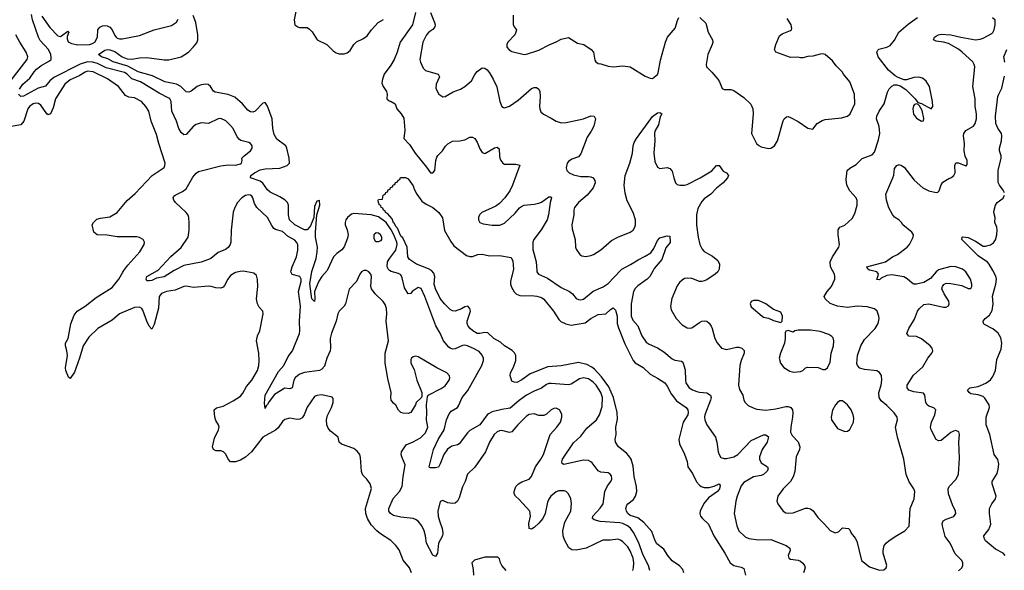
# Model space of a CAD drawing. Header units: inches. Extents: x 2293880 to 2522759, y 823965 to 1006879.
# Tile 147 of 256: x 2331780 to 2339763, y 957570 to 962032. Entities that reach past the tile are written whole.
import ezdxf

# ---------------------------------------------------------------- set-up
doc = ezdxf.new("R2010")
doc.units = ezdxf.units.IN
doc.header["$MEASUREMENT"] = 0
doc.layers.add('C3935', color=7, linetype='Continuous')
doc.layers.add('C3936', color=7, linetype='Continuous')

msp = doc.modelspace()

# ---------------------------------------------------------------- linework, layer by layer
at = {"layer": 'C3935', "color": 5}
for points, elevation in [([(2334956.9, 957550), (2334940.5, 957590), (2334890, 957653.3), (2334855.7, 957735.7), (2334830, 957772.6), (2334790, 957811.1), (2334704.9, 957864.9), (2334674.7, 957890), (2334630, 957939.6), (2334600.4, 957990), (2334586.2, 958030), (2334582.3, 958070), (2334632.6, 958232.6), (2334621.3, 958270), (2334594.7, 958310), (2334562.6, 958342.6), (2334555.8, 958355.8), (2334551.2, 958370), (2334543.5, 958483.5), (2334536.3, 958510), (2334516.2, 958536.2), (2334490, 958557), (2334390, 958592.7), (2334370, 958609.2), (2334360.9, 958650), (2334299, 958699), (2334282, 958722), (2334271, 958750), (2334267.6, 958790), (2334274.1, 958825.9), (2334307.8, 958890), (2334322, 958930), (2334322, 958962), (2334312.7, 958972.7), (2334230, 958991.5), (2334190, 958987.8), (2334170, 958977.6), (2334110, 958891.6), (2334085.2, 958830), (2334070, 958806.3), (2334050, 958795.1), (2334030, 958793.5), (2333970, 958804.2), (2333930, 958791.6), (2333910, 958776.2), (2333874.3, 958725.7), (2333853.7, 958706.3), (2333750.2, 958649.8), (2333660.3, 958530), (2333611.7, 958488.3), (2333570, 958462.3), (2333530, 958449.7), (2333490, 958449.6), (2333471.2, 958471.2), (2333451, 958511), (2333431, 958531), (2333410, 958538.5), (2333370, 958538.9), (2333349.9, 958549.9), (2333342.8, 958570), (2333358.7, 958641.3), (2333392.6, 958710), (2333396.3, 958730), (2333392.8, 958750), (2333370, 958785.6), (2333360.7, 958810), (2333356.2, 958870), (2333374.3, 958885.7), (2333430, 958900.3), (2333510, 958942.6), (2333570, 958981.6), (2333590, 959006), (2333619.3, 959060.7), (2333661.8, 959110), (2333706.4, 959190), (2333719.2, 959230), (2333722.4, 959270), (2333719.8, 959330), (2333698.3, 959430), (2333708.5, 959470), (2333727.3, 959510), (2333754, 959650), (2333752, 959670), (2333721.4, 959701.4), (2333706.6, 959730), (2333700.6, 959770), (2333709.8, 959869.8), (2333706.6, 959926.6), (2333698.6, 959958.6), (2333678, 959978), (2333593.7, 959993.7), (2333567, 959993), (2333530, 959983.5), (2333490, 959959.1), (2333467.3, 959930), (2333441.1, 959878.9), (2333430, 959866), (2333410, 959856.9), (2333370, 959858), (2333331.3, 959871.3), (2333310, 959873.6), (2333190, 959863.1), (2333130, 959872.4), (2333111.1, 959871.1), (2333039.1, 959840.9), (2332970, 959829.8), (2332930, 959814.6), (2332911.5, 959790), (2332905.2, 959694.8), (2332870, 959562), (2332850, 959524), (2332830, 959549.2), (2332810, 959589.4), (2332778.4, 959678.4), (2332770, 959691.1), (2332750, 959703.5), (2332710, 959701), (2332590, 959647.5), (2332530, 959596), (2332414.2, 959530), (2332339.1, 959460.9), (2332293.3, 959390), (2332264.2, 959290), (2332223.2, 959176.8), (2332190, 959125.2), (2332175.5, 959135.5), (2332153.3, 959190), (2332150.8, 959210), (2332166.8, 959310), (2332163.1, 959350), (2332151.2, 959390), (2332151.5, 959410), (2332171.6, 959450), (2332193.1, 959566.9), (2332222.3, 959637.7), (2332246.6, 959670), (2332309.6, 959710), (2332399.8, 959780.2), (2332530, 959861.5), (2332583.1, 959930), (2332614.7, 959985.3), (2332625.3, 960000)], 280), ([(2333031.2, 960000), (2332950, 959948.7), (2332890, 959936.9), (2332850, 959919.1), (2332830, 959915.6), (2332810, 959917.2), (2332804.2, 959930), (2332811.8, 959950), (2332897.8, 960000)], 260), ([(2334569.5, 960000), (2334550, 959988.4), (2334536.2, 959970), (2334510, 959909.5), (2334451.4, 959848.6), (2334421.7, 959730), (2334410.3, 959710), (2334370.3, 959670), (2334359.1, 959650), (2334346.4, 959590), (2334307.5, 959492.5), (2334297.2, 959450), (2334299.3, 959370), (2334295.6, 959350), (2334270.2, 959290), (2334250, 959223.5), (2334230, 959201.5), (2334210, 959190.8), (2334090, 959173), (2334050, 959160.2), (2334034.4, 959150), (2334013.7, 959130), (2334001.7, 959110), (2333987.7, 959050), (2333970, 959039.7), (2333930, 959047.6), (2333844.7, 958995.3), (2333801.4, 958938.6), (2333790, 958912.8), (2333777, 958903), (2333770, 958882), (2333764.5, 958924.5), (2333771.2, 958990), (2333878.8, 959181.2), (2333920.3, 959230), (2333955.8, 959304.2), (2333991.8, 959350), (2334048.8, 959490), (2334051.7, 959510), (2334048.2, 959590), (2334055.2, 959710), (2334041.2, 959830), (2334060.7, 959910), (2334060.9, 959930), (2334050, 959951.2), (2333987.5, 959967.5), (2333978, 959990), (2333980.4, 960000)], 260), ([(2334271.3, 960000), (2334229, 959950), (2334205.4, 959914.6), (2334170.2, 959830), (2334173.8, 959770), (2334170, 959748), (2334149, 959770), (2334130.8, 959890.8), (2334147.5, 959992.5), (2334150, 960000)], 240), ([(2336750, 957567.6), (2336756.2, 957590), (2336759.4, 957630), (2336753.7, 957670), (2336730, 957727.6), (2336710, 957759.8), (2336670, 957799.8), (2336650, 957814.8), (2336630, 957822.3), (2336570, 957814.3), (2336506.4, 957813.6), (2336371.1, 957748.9), (2336290, 957734), (2336255.5, 957735.5), (2336231.4, 957751.4), (2336196.2, 957816.2), (2336186, 957850), (2336184.4, 957890), (2336200.4, 957959.6), (2336248.6, 958050), (2336253, 958113), (2336247, 958150), (2336229.7, 958189.7), (2336210, 958209.4), (2336194.2, 958214.2), (2336150, 958213.3), (2336130, 958205.1), (2336086, 958170), (2336070, 958147.6), (2336058.8, 958121.2), (2336040.2, 958030), (2336021.7, 957990), (2335990, 957951.6), (2335950, 957916.2), (2335930, 957904.5), (2335909.6, 957909.6), (2335906.9, 957950), (2335921.5, 958010), (2335916.4, 958050), (2335830, 958143.5), (2335799.7, 958170), (2335788.4, 958190), (2335787.4, 958210), (2335803.5, 958250), (2335822.9, 958270), (2335850, 958287), (2335909.8, 958310.2), (2335928.7, 958331.3), (2335960.4, 958410), (2336004.4, 958470), (2336025.4, 958510), (2336079.7, 958670), (2336135.8, 958730), (2336164.7, 958770), (2336175.8, 958810), (2336174.5, 958834.5), (2336156.2, 958870), (2336130, 958883), (2336110, 958880.4), (2336090, 958871), (2336050, 958835.8), (2336030, 958825.4), (2335990, 958825.1), (2335950, 958838), (2335910, 958833.3), (2335890, 958820.4), (2335818.5, 958750), (2335770, 958693.6), (2335750, 958687.8), (2335690, 958702.3), (2335670, 958700.4), (2335650, 958691.9), (2335625.4, 958670), (2335587.8, 958610), (2335556.9, 958530), (2335470, 958405.6), (2335411.3, 958348.7), (2335392.4, 958290), (2335370, 958247), (2335342.4, 958157.6), (2335329.1, 958130.9), (2335310, 958115.1), (2335288.8, 958111.2), (2335250, 958116.9), (2335210, 958135.1), (2335190, 958128.7), (2335170.2, 958050), (2335172.6, 958010), (2335182.3, 957970), (2335206.2, 957910), (2335211.4, 957870), (2335206.3, 957850), (2335175.2, 957790), (2335168.2, 957710), (2335150, 957680.9), (2335130, 957692.3), (2335078.7, 957790), (2335071.1, 957850), (2335059.8, 957890), (2335039.2, 957930), (2335010, 957968), (2334990, 957982.6), (2334970, 957989.7), (2334870, 957999.8), (2334810, 958015.4), (2334785.5, 958030), (2334773.3, 958050), (2334771.9, 958070), (2334808.4, 958151.6), (2334859.8, 958210), (2334880.3, 958250), (2334887.8, 958330), (2334905.4, 958425.4), (2334878.9, 958490), (2334873.3, 958510), (2334874.5, 958530), (2334912.9, 958587.1), (2334970, 958610.2), (2335030, 958643.5), (2335070, 958683.7), (2335088.6, 958730), (2335078.5, 958790), (2335081.8, 958850), (2335078.3, 958910), (2335085.2, 958974.8), (2335092.7, 958990), (2335196.5, 959043.5), (2335230, 959066.5), (2335262.4, 959110), (2335267.4, 959130), (2335265.1, 959145.1), (2335241.6, 959170), (2335161.3, 959210), (2335010, 959301.2), (2334990, 959306), (2334970, 959301.2), (2334956, 959290), (2334950, 959278), (2334950.7, 959250), (2334976.9, 959196.9), (2334999.7, 959110), (2335039.1, 959010), (2335041, 958979), (2335038, 958970), (2334994.8, 958930), (2334987.7, 958910), (2334950, 958849.2), (2334930, 958841.2), (2334890, 958843.7), (2334870, 958849.3), (2334850, 958869.2), (2334830, 958909), (2334810, 958926), (2334791.8, 958950), (2334787.8, 958970), (2334791.8, 959010), (2334764.5, 959124.5), (2334742, 959250), (2334741.5, 959330), (2334769.8, 959430), (2334749.7, 959590), (2334755.1, 959650), (2334752.9, 959692.9), (2334743.6, 959723.6), (2334727.7, 959747.7), (2334660.4, 959810), (2334632.1, 959850), (2334627.4, 959870), (2334632.6, 959950), (2334627, 959970), (2334610.8, 959990), (2334591.4, 960000)], 260), ([(2336888.9, 957570), (2336879, 957610), (2336833.8, 957693.8), (2336797.9, 957797.9), (2336757.5, 957877.5), (2336731.2, 957911.2), (2336707.3, 957930), (2336670, 957949.9), (2336644.8, 957955.2), (2336485.9, 957965.9), (2336438, 957978), (2336423.6, 957990), (2336425.7, 958010), (2336486.2, 958073.8), (2336509, 958110), (2336523.4, 958210), (2336545.5, 958254.5), (2336572.6, 958290), (2336580.5, 958310), (2336576.6, 958336.6), (2336566.6, 958350), (2336550, 958358.9), (2336490, 958366.2), (2336470, 958377.7), (2336420.6, 958440.6), (2336410.6, 958450.6), (2336390, 958459.8), (2336350, 958463.5), (2336190, 958426.9), (2336177, 958437), (2336175.1, 958450), (2336181, 958470), (2336270, 958604.6), (2336330, 958656.5), (2336378.5, 958721.5), (2336456.8, 958790), (2336481.8, 958830), (2336501.6, 958898.4), (2336504.1, 958970), (2336491.4, 959011.4), (2336454.8, 959070), (2336430, 959095.3), (2336390, 959121.2), (2336350, 959129.3), (2336319.3, 959120.7), (2336250, 959078.4), (2336230, 959072.4), (2336090, 959085.4), (2336070, 959084.5), (2336050, 959075), (2336010, 959045.7), (2335950, 959022), (2335888.2, 958990), (2335830, 958947.5), (2335756.7, 958883.3), (2335690, 958873.7), (2335610, 958853.8), (2335580.8, 958839.2), (2335568.8, 958830), (2335509.6, 958750.4), (2335430, 958702.8), (2335410, 958684.7), (2335343.5, 958596.5), (2335330, 958587.9), (2335284.1, 958575.9), (2335248.9, 958551.1), (2335218.9, 958510), (2335190, 958432.3), (2335174.7, 958405.3), (2335150, 958399.7), (2335110, 958399.5), (2335103.3, 958403.3), (2335099.5, 958410), (2335133.7, 958550), (2335172.9, 958630), (2335222.3, 958710), (2335240.7, 958790), (2335261, 958839), (2335278.8, 958861.2), (2335328, 958890), (2335337.3, 958902.7), (2335366.3, 958970), (2335411.9, 959028.1), (2335525.4, 959230), (2335539.4, 959270), (2335538.9, 959290), (2335530, 959314.7), (2335503.8, 959343.8), (2335465.6, 959365.6), (2335410, 959388.4), (2335390, 959393.4), (2335370, 959392), (2335310, 959364.6), (2335290, 959362.5), (2335270, 959369.8), (2335259.3, 959379.3), (2335217, 959430), (2335190, 959492), (2335152.3, 959552.3), (2335065.2, 959790), (2335033.7, 959853.7), (2335010, 959862.5), (2334962.3, 959830), (2334950, 959813.3), (2334930, 959809.6), (2334899.8, 959859.8), (2334881.5, 959941.5), (2334870, 959963.9), (2334850, 959976), (2334790.6, 959990.6), (2334779, 960000)], 240), ([(2337165.2, 957550), (2337155.9, 957575.9), (2337130, 957606), (2337070, 957648), (2337033.5, 957690), (2337001.4, 957741.4), (2336945.2, 957785.2), (2336931.8, 957810), (2336904.6, 957884.6), (2336838.6, 957958.6), (2336790, 957996.5), (2336730, 958014.7), (2336711.5, 958030), (2336699.5, 958050), (2336695, 958070), (2336702.5, 958097.5), (2336711.2, 958110), (2336755.5, 958144.5), (2336773, 958170), (2336782, 958210), (2336780.2, 958250), (2336761, 958330), (2336753.4, 958413.4), (2336738.3, 958470), (2336719, 958499), (2336698.9, 958518.9), (2336634.7, 958570), (2336611.2, 958610), (2336607.7, 958632.3), (2336615.6, 958670), (2336614.2, 958730), (2336625.6, 958794.4), (2336622.8, 958850), (2336593.9, 958970), (2336556.9, 959056.9), (2336497.9, 959137.9), (2336439.8, 959199.8), (2336417.2, 959217.2), (2336377.4, 959237.4), (2336310, 959253.6), (2336170, 959228.4), (2336061.2, 959218.8), (2335918.6, 959161.4), (2335850, 959114.5), (2335810, 959093.2), (2335790, 959094), (2335770, 959104), (2335755.1, 959150), (2335758, 959170), (2335783.5, 959216.5), (2335802.3, 959270), (2335802.3, 959310), (2335792.2, 959332.2), (2335772.2, 959352.2), (2335710, 959388.8), (2335678.2, 959418.2), (2335622.6, 959450), (2335574.1, 959494.1), (2335550, 959498), (2335510, 959488.3), (2335490, 959489.9), (2335454.7, 959510), (2335431.6, 959530), (2335414.7, 959550), (2335406.8, 959570), (2335407.1, 959590), (2335433.5, 959670), (2335430, 959693.2), (2335413.2, 959710), (2335390, 959706.6), (2335363, 959690), (2335310, 959670.9), (2335290, 959673.3), (2335270, 959684.8), (2335224.8, 959730), (2335190, 959773.3), (2335149.9, 959850), (2335140.6, 959890), (2335144.2, 959950), (2335137.2, 959977.2), (2335119, 959999), (2335117.5, 960000)], 220), ([(2335779.8, 960000), (2335759.8, 959910), (2335759.3, 959890), (2335765.9, 959865.9), (2335787.8, 959827.8), (2335808.4, 959808.4), (2335835.9, 959795.9), (2335870, 959793.4), (2335930, 959797.6), (2335972.8, 959792.8), (2336010, 959781.1), (2336030, 959766.7), (2336108.8, 959670), (2336150, 959603.1), (2336167.5, 959587.5), (2336206.7, 959566.7), (2336250, 959557.2), (2336363.6, 959576.4), (2336410, 959612.1), (2336470, 959642), (2336532.3, 959647.7), (2336570, 959684), (2336590, 959696), (2336610, 959678.8), (2336623.6, 959630), (2336624.5, 959570), (2336635.1, 959535.1), (2336685.1, 959405.1), (2336753.8, 959270), (2336770.7, 959250.7), (2336833.6, 959213.6), (2336890, 959159), (2336950, 959127.7), (2337010, 959088.7), (2337030, 959063.1), (2337061.4, 959001.4), (2337103.9, 958943.9), (2337182.6, 958890), (2337195.6, 958870), (2337199.2, 958850), (2337195.6, 958830), (2337159.7, 958770), (2337124.2, 958630), (2337130, 958596), (2337170, 958510.8), (2337190, 958451), (2337195.8, 958410), (2337233.9, 958353.9), (2337268.3, 958288.3), (2337290, 958259.6), (2337304.4, 958250), (2337330, 958241.3), (2337370, 958240.7), (2337410, 958252.3), (2337450, 958271.6), (2337458.5, 958258.5), (2337453.6, 958230), (2337438.3, 958210), (2337363.2, 958156.8), (2337327, 958113), (2337298, 958050), (2337295, 958030), (2337300.2, 958010), (2337314.3, 957990), (2337364, 957944), (2337406.5, 957850), (2337497.3, 957710), (2337540.3, 957630), (2337568.4, 957608.4), (2337630, 957596.9), (2337650, 957584.9), (2337663.2, 957530)], 220), ([(2335971.4, 960000), (2335972.2, 959990), (2335987.3, 959970), (2336059, 959939), (2336170, 959860.7), (2336238, 959830), (2336260.3, 959810), (2336290, 959772.7), (2336310, 959764.2), (2336330, 959761.7), (2336350, 959768.8), (2336430, 959832), (2336510, 959866.4), (2336550, 959894.9), (2336650.9, 960000)], 240), ([(2336915.6, 960000), (2336887.6, 959950), (2336866.3, 959930), (2336790, 959876.1), (2336770, 959854.8), (2336756.3, 959830), (2336736.8, 959730), (2336736.5, 959630), (2336750, 959597.6), (2336791.2, 959551.2), (2336824.4, 959470), (2336859.5, 959419.5), (2336882.5, 959402.5), (2336950, 959374), (2337001.7, 959341.7), (2337070, 959282.7), (2337090, 959273.8), (2337145.7, 959265.7), (2337156.7, 959256.7), (2337175.2, 959195.2), (2337176.9, 959110), (2337181.5, 959090), (2337208.8, 959050), (2337233.8, 959033.8), (2337270, 959019.7), (2337290, 959012.9), (2337350, 959007.6), (2337380.4, 958990), (2337384.6, 958970), (2337381.3, 958950), (2337335.5, 958830), (2337331.3, 958810), (2337333.2, 958790), (2337350, 958750.4), (2337420.2, 958650), (2337432.6, 958610), (2337441.7, 958530), (2337450, 958507.7), (2337465.4, 958485.4), (2337490, 958475.6), (2337510, 958475.8), (2337570, 958489.3), (2337601.5, 958510), (2337710, 958622.9), (2337810, 958668), (2337830, 958668.9), (2337851, 958651), (2337839.2, 958610), (2337799, 958550), (2337779, 958490), (2337777.1, 958470), (2337790, 958442.4), (2337843.7, 958410), (2337849.1, 958390), (2337838.4, 958370), (2337810, 958345.9), (2337790, 958338), (2337730, 958329.1), (2337650, 958282.3), (2337630, 958255.6), (2337596.5, 958170), (2337584.9, 958130), (2337572.4, 958030), (2337593.6, 957930), (2337609.2, 957890), (2337662, 957842), (2337690, 957826.9), (2337770, 957816.5), (2337870, 957819.2), (2337994.8, 957770), (2338023, 957750), (2338026, 957730), (2338010.5, 957690), (2338014.8, 957670), (2338030, 957661.6), (2338091.7, 957651.7), (2338110, 957644.4), (2338130, 957628.2), (2338143.7, 957610), (2338148.8, 957590), (2338133.4, 957550)], 240), ([(2337445.7, 960000), (2337439.5, 959990), (2337417.6, 959970), (2337350, 959923.1), (2337330, 959914.8), (2337310, 959909.8), (2337290, 959911.9), (2337230, 959934.5), (2337190, 959938.3), (2337170, 959934.7), (2337150, 959922), (2337130, 959903.7), (2337110, 959875.1), (2337067, 959773), (2337056, 959710), (2337061.1, 959681.1), (2337101.6, 959610), (2337150, 959560.5), (2337190, 959534.9), (2337210, 959532.4), (2337230, 959536.4), (2337290, 959579.3), (2337310, 959588.2), (2337330, 959592.7), (2337350, 959588.2), (2337370, 959572.7), (2337384.9, 959550), (2337394.6, 959530), (2337414.6, 959450), (2337434.3, 959414.3), (2337470.2, 959370.2), (2337510, 959359.7), (2337590, 959378.3), (2337610, 959377.7), (2337634.9, 959370), (2337652.2, 959352.2), (2337652.7, 959330), (2337628.9, 959271.1), (2337618.6, 959230), (2337606.5, 959070), (2337616.3, 959036.3), (2337642, 958990), (2337650.6, 958950), (2337662, 958930), (2337687.1, 958907.1), (2337725.7, 958885.7), (2337756.7, 958876.7), (2337829.1, 958869.1), (2337910, 958878.4), (2337990, 958898), (2338010, 958897.7), (2338032.4, 958890), (2338044.6, 958870), (2338046.9, 958846.9), (2338045.2, 958810), (2338031.2, 958730), (2338030.3, 958690), (2338041.8, 958661.8), (2338092.3, 958612.3), (2338105.7, 958570), (2338103.1, 958550), (2338074.9, 958490), (2338063.1, 958370), (2338051.8, 958328.2), (2338028.9, 958291.1), (2337970.4, 958230), (2337926.4, 958170), (2337918.4, 958130), (2337926, 958110), (2337970, 958050.6), (2337990, 958037.1), (2338010, 958032.4), (2338050, 958034.9), (2338150, 958074.4), (2338170, 958074.4), (2338190, 958068), (2338211.9, 958051.9), (2338250, 957997.3), (2338305.5, 957945.5), (2338350, 957894), (2338390, 957873), (2338416.9, 957883.1), (2338450, 957915.5), (2338498, 957910), (2338510, 957898), (2338520.7, 957870), (2338554, 957830), (2338566, 957806), (2338606, 957650), (2338670, 957598.8), (2338750, 957570.8), (2338785.6, 957574.4), (2338804, 957590), (2338809.2, 957610), (2338781.1, 957710), (2338780.4, 957730), (2338789.8, 957770), (2338806.9, 957793.1), (2338828.3, 957811.7), (2338890, 957853.4), (2338956, 957890), (2338991.6, 957928.4), (2338999.7, 958070), (2339032.6, 958150), (2339036.9, 958210), (2339029.6, 958230), (2338990, 958286), (2338967.3, 958347.3), (2338948.7, 958470), (2338895.3, 958650), (2338881.7, 958730), (2338895.8, 958790), (2338894.7, 958810), (2338870, 958845.6), (2338810, 958906.9), (2338764.7, 958944.7), (2338748.2, 958970), (2338745.7, 959010), (2338764.8, 959070), (2338770.9, 959110), (2338765.6, 959150), (2338750, 959174.5), (2338730, 959187), (2338630, 959196.3), (2338590, 959209.6), (2338571.8, 959230), (2338567.2, 959247.2), (2338571.2, 959311.2), (2338598.4, 959390), (2338630, 959440.2), (2338716.4, 959530), (2338741, 959570), (2338748.5, 959610), (2338746, 959630), (2338731.3, 959670), (2338709.3, 959690), (2338650, 959706), (2338570, 959709.8), (2338490, 959701), (2338409, 959710), (2338350, 959731.8), (2338309.4, 959770), (2338302.9, 959790), (2338325.1, 959830), (2338362.6, 959870), (2338387.3, 959930), (2338389.8, 959950), (2338385.8, 959970), (2338370.1, 960000)], 260), ([(2339223.5, 960000), (2339210, 959989.4), (2339164.6, 959935.4), (2339110, 959902.9), (2339050, 959889.6), (2339030, 959889.6), (2339016.6, 959896.6), (2338973.6, 959933.6), (2338947.3, 959947.3), (2338850, 959965.1), (2338810, 959959.1), (2338763.2, 959936.8), (2338750, 959924.7), (2338730, 959928), (2338740.8, 959959.2), (2338742.6, 959970), (2338738.2, 959978.2), (2338728.7, 959988.7), (2338682.1, 960000)], 240), ([(2339390, 957566.3), (2339417.4, 957590), (2339426.3, 957610), (2339426.3, 957630), (2339418.7, 957650), (2339364.4, 957704.4), (2339322.3, 957790), (2339283.1, 957843.1), (2339260.2, 957930), (2339259.8, 957950), (2339268, 957972), (2339290, 957984.9), (2339352.3, 958007.7), (2339369.5, 958030), (2339365.6, 958050), (2339341.6, 958101.6), (2339309.8, 958189.8), (2339306.4, 958230), (2339315.1, 958250), (2339373.3, 958310), (2339391.1, 958350), (2339398.9, 958478.9), (2339394, 958610), (2339399.6, 958670), (2339393.1, 958693.1), (2339370, 958702.9), (2339350, 958698), (2339330, 958686), (2339250, 958621.7), (2339230, 958619.1), (2339209.8, 958629.8), (2339168.5, 958710), (2339162.8, 958730), (2339171.6, 958770), (2339200.4, 958830), (2339206.6, 958870), (2339190, 958886.6), (2339150, 958900.7), (2339138, 958910), (2339127.3, 958930), (2339118.4, 958990), (2339106.2, 959006.2), (2339030, 959016.3), (2339004.2, 959024.2), (2338989.7, 959030), (2338974.2, 959050), (2338975.3, 959070), (2339027.4, 959152.6), (2339101.1, 959218.9), (2339142, 959290), (2339175.1, 959330), (2339183.7, 959350), (2339178, 959370), (2339160.7, 959390), (2339090, 959444.8), (2339050, 959464.4), (2338988.2, 959468.2), (2338972.7, 959490), (2338989.5, 959530), (2339034.8, 959605.2), (2339058.3, 959670), (2339071.6, 959690), (2339110, 959724.9), (2339150, 959730.3), (2339270, 959702.3), (2339290, 959702), (2339310, 959714), (2339316.4, 959730), (2339313.7, 959750), (2339274.3, 959810), (2339256.9, 959850), (2339260.7, 959870), (2339273, 959887), (2339290, 959896.4), (2339330, 959895.8), (2339418, 959878), (2339470, 959852.7), (2339490, 959854), (2339498, 959870), (2339498.9, 959890), (2339487.8, 959930), (2339451.3, 959990), (2339437.9, 960000)], 240), ([(2339769.7, 957689.7), (2339752, 957710), (2339690, 957741.1), (2339610, 957809.7), (2339598, 957830), (2339596.9, 957850), (2339638.2, 957901.8), (2339654.5, 957945.5), (2339642.5, 958030), (2339643.1, 958070), (2339661, 958110), (2339691.5, 958150), (2339695.8, 958170), (2339663.5, 958270), (2339665.1, 958290), (2339703.9, 958356.1), (2339713.5, 958390), (2339718, 958430), (2339710, 958467.3), (2339680.4, 958510), (2339645.7, 958670), (2339615.2, 958750), (2339616, 958810), (2339641.4, 958890), (2339639.8, 958910), (2339604.2, 958964.2), (2339590, 958978.3), (2339550, 958992.1), (2339490, 959000.5), (2339477, 959010), (2339464.7, 959030), (2339483.7, 959050), (2339550, 959060.7), (2339612, 959088), (2339650, 959114.6), (2339670, 959139.5), (2339690.5, 959189.5), (2339702.5, 959277.5), (2339737.4, 959362.6), (2339742.8, 959410), (2339733.6, 959453.6), (2339711.4, 959491.4), (2339670, 959526.6), (2339602.5, 959562.5), (2339593.6, 959570), (2339591.3, 959590), (2339607.8, 959610), (2339642.7, 959637.3), (2339663.1, 959676.9), (2339673.1, 959730), (2339667.7, 959792.3), (2339694, 959890), (2339698.3, 959930), (2339694.1, 959954.1), (2339668.4, 960000)], 220), ([(2335723.7, 957570), (2335689.5, 957610), (2335678.4, 957630), (2335670, 957662), (2335656.6, 957676.6), (2335550, 957677), (2335468.3, 957651.7), (2335446, 957630), (2335457.6, 957577.6), (2335458.7, 957530)], 280)]:
    msp.add_lwpolyline(points, dxfattribs=dict(at, elevation=elevation))
at = {"layer": 'C3935', "color": 5, "elevation": 280}
for points in [[(2337770, 959757.2), (2337730, 959757.2), (2337710, 959748), (2337702.8, 959730), (2337710, 959706), (2337798, 959630), (2337810, 959622.8), (2337850, 959614.8), (2337890, 959594), (2337950, 959578), (2337962, 959590), (2337963.7, 959630), (2337950, 959661.2), (2337890, 959684), (2337830, 959729.2)], [(2338190, 959516.5), (2338090, 959515.8), (2338064.7, 959510), (2338050, 959501.2), (2338010, 959513.2), (2337990, 959508), (2337985.2, 959494.8), (2337986, 959450), (2337979.3, 959410), (2337946.7, 959330), (2337937.1, 959290), (2337948.4, 959250), (2337973.7, 959213.7), (2338024, 959184), (2338056.2, 959176.2), (2338110, 959181.3), (2338129.7, 959190.3), (2338150, 959210.7), (2338170, 959217.3), (2338252.7, 959212.7), (2338290, 959198.8), (2338310, 959198.8), (2338330, 959211), (2338350, 959258), (2338358.9, 959330), (2338377.7, 959390), (2338381.1, 959430), (2338374.2, 959454.2), (2338365.4, 959465.4), (2338341, 959481), (2338270, 959504.2)], [(2338450, 958944), (2338430, 958944), (2338410, 958929), (2338394.8, 958910), (2338370, 958868), (2338358, 958810), (2338360.5, 958790), (2338410, 958718.8), (2338470, 958696), (2338490, 958698), (2338510, 958711), (2338540.9, 958770), (2338543.2, 958803.2), (2338538, 958830), (2338521.6, 958870), (2338490, 958912.3)]]:
    msp.add_lwpolyline(points, close=True, dxfattribs=at)
at = {"layer": 'C3936', "color": 5}
for points, elevation in [([(2334032.7, 962170), (2334004.9, 962030), (2334011.3, 961990), (2334033.4, 961973.4), (2334048.3, 961968.3), (2334110, 961968.7), (2334130, 961955.8), (2334150, 961934.4), (2334190.2, 961870.2), (2334271.2, 961831.2), (2334320.5, 961780.5), (2334344.4, 961764.4), (2334370, 961754.9), (2334410, 961756.5), (2334435.3, 961764.7), (2334458.4, 961781.6), (2334490, 961832.4), (2334510, 961852), (2334561.8, 961878.2), (2334597.3, 961902.7), (2334631.1, 961948.9), (2334687, 962010), (2334730, 962032.7)], 240), ([(2331777.4, 961470), (2331804.1, 961510), (2331862.2, 961557.8), (2331896.6, 961610), (2331916.9, 961630), (2331950, 961658.9), (2332022.3, 961697.7), (2332033.7, 961710), (2332035.3, 961724.7), (2332031.2, 961751.2), (2332012, 961790), (2331944.9, 961864.9), (2331931.4, 961890), (2331883.7, 962030), (2331874.7, 962074.7)], 260), ([(2331960.3, 962060.3), (2332022.7, 961970), (2332090, 961900.2), (2332110, 961896.9), (2332118.9, 961901.1), (2332170, 961940.5), (2332178.4, 961930), (2332164.6, 961895.4), (2332164.2, 961875.8), (2332173.7, 961853.7), (2332199.3, 961839.3), (2332250, 961829.5), (2332345.2, 961830), (2332370, 961838.1), (2332387.8, 961850), (2332410.3, 961889.7), (2332414, 961950), (2332428.8, 961971.2), (2332450, 961982), (2332470, 961986.4), (2332490, 961983.7), (2332510, 961973), (2332529.5, 961950), (2332550, 961904.2), (2332561.5, 961890), (2332570, 961882), (2332590, 961876.1), (2332610, 961878), (2332750, 961904.4), (2332870, 961950.3), (2333010, 961984.9), (2333050, 962012.7), (2333064.4, 962035.6)], 260), ([(2334150, 960000), (2334182.9, 960097.1), (2334192.8, 960150), (2334194.5, 960190), (2334178.9, 960270), (2334178.5, 960310), (2334188, 960450), (2334213.6, 960530), (2334210, 960568), (2334190, 960561.2), (2334170, 960518), (2334164, 960430), (2334138.5, 960361.5), (2334111.5, 960328.5), (2334090, 960328.5), (2334010, 960369.8), (2333967.2, 960410), (2333958.7, 960450), (2333959, 960530), (2333951.2, 960550), (2333932.1, 960570), (2333890, 960596.9), (2333810, 960634.7), (2333790, 960654.1), (2333750, 960707.3), (2333730, 960723.1), (2333651.6, 960750), (2333654.8, 960770), (2333682.3, 960790), (2333730, 960814.6), (2333770, 960824), (2333890, 960828.6), (2333947, 960850), (2333967.8, 960870), (2333965.3, 960910), (2333945.6, 960990), (2333936.3, 961010), (2333864.7, 961064.7), (2333842, 961102), (2333830.8, 961150), (2333825.6, 961230), (2333790, 961332.3), (2333770, 961360.7), (2333750, 961355.6), (2333690, 961291.5), (2333670, 961282), (2333650, 961285.4), (2333630, 961298), (2333587.1, 961350), (2333523.6, 961403.6), (2333470, 961426.5), (2333363.7, 961443.7), (2333350, 961452.8), (2333327.6, 961490), (2333307.1, 961507.1), (2333290, 961510.9), (2333250, 961504.8), (2333218.8, 961490), (2333170, 961453.3), (2333150, 961445.6), (2333130, 961448.6), (2333086, 961490), (2333050, 961509.9), (2332955.1, 961530), (2332856, 961576), (2332741.1, 961610), (2332656, 961656), (2332537.7, 961690), (2332494.5, 961714.5), (2332442, 961730), (2332417.6, 961750), (2332470, 961784.2), (2332492, 961790), (2332510, 961788.6), (2332550, 961773.8), (2332610, 961732.1), (2332650, 961715.5), (2332690, 961712.2), (2332750, 961722.5), (2332810, 961726.3), (2332950, 961707.6), (2332990, 961707.6), (2333089.6, 961730), (2333147.8, 961770), (2333190, 961811.8), (2333214.7, 961845.3), (2333223.2, 961870), (2333223.4, 961910), (2333209.1, 962009.1), (2333187, 962067)], 240), ([(2334988.1, 962090), (2334963.5, 961990), (2334864.8, 961850), (2334840.9, 961770), (2334817, 961710), (2334790, 961663.1), (2334735.9, 961590), (2334721.2, 961550), (2334717, 961517), (2334726, 961490), (2334754, 961450), (2334758.4, 961430), (2334757.3, 961390), (2334774.4, 961374.4), (2334791, 961370), (2334824, 961350), (2334838, 961310), (2334873.4, 961270), (2334894, 961234), (2334903.1, 961136.9), (2334894, 961070), (2334941.3, 961021.3), (2334985.7, 960950), (2335078.4, 960838.4), (2335110, 960790.8), (2335130, 960790.8), (2335146, 960810), (2335152.3, 960890), (2335162.2, 960917.8), (2335170, 960932.4), (2335207.8, 960970), (2335231.9, 961008.1), (2335250, 961026.4), (2335290, 961048.5), (2335349.5, 961050.5), (2335390, 961058.8), (2335430, 961081), (2335450, 961080.7), (2335470.3, 961070.3), (2335490, 961038.8), (2335510, 960984.9), (2335530, 960954.9), (2335550, 960947.4), (2335557.2, 960950), (2335630, 960994.6), (2335650, 961000.4), (2335666.2, 960986.2), (2335668.7, 960930), (2335673.7, 960910), (2335681.3, 960890), (2335696.3, 960870), (2335710, 960861.3), (2335802.3, 960862.3), (2335834, 960854), (2335774.9, 960690), (2335753.4, 960646.6), (2335714, 960590), (2335670, 960542.6), (2335639.8, 960520.2), (2335525.5, 960470), (2335508.2, 960450), (2335500.5, 960430), (2335500.7, 960410), (2335510.8, 960390), (2335537.3, 960377.3), (2335610, 960367.2), (2335673.4, 960366.6), (2335710, 960384.2), (2335796.1, 960463.9), (2335832.9, 960507.1), (2335856.6, 960523.4), (2335870, 960530.2), (2335950, 960536.5), (2335990, 960545.2), (2336010, 960554), (2336070, 960596.4), (2336090, 960598), (2336092.2, 960590), (2336079.6, 960550), (2336068.1, 960450), (2336056.5, 960410), (2336008.2, 960330), (2335948.2, 960251.8), (2335940.2, 960230), (2335938.8, 960170), (2335965.8, 960070), (2335971.4, 960000)], 240), ([(2335110.2, 962090), (2335142, 962010), (2335147.6, 961990), (2335146, 961974), (2335128.2, 961951.8), (2335095.5, 961930), (2335078.4, 961910), (2335048.8, 961850), (2335024.9, 961710), (2335028.8, 961688.8), (2335050, 961638.8), (2335070, 961619.5), (2335173.4, 961590), (2335182.6, 961570), (2335155.3, 961510), (2335154.9, 961474.9), (2335178.8, 961430), (2335210, 961407.7), (2335230, 961410.7), (2335293.6, 961446.4), (2335352.7, 961470), (2335389.8, 961490.2), (2335442.7, 961537.3), (2335470, 961588), (2335490, 961612.7), (2335530, 961643), (2335550, 961640.5), (2335570, 961626), (2335590, 961600.4), (2335619.6, 961550), (2335647.1, 961487.1), (2335672.4, 961370), (2335688.7, 961328.7), (2335701.6, 961321.6), (2335710, 961319.1), (2335750, 961330.4), (2335820, 961380), (2335930, 961474.4), (2335950, 961483.8), (2335970, 961483), (2335988.6, 961468.6), (2335996.5, 961450), (2335998.9, 961410), (2335993.7, 961330), (2335995.8, 961310), (2336006, 961286), (2336026.3, 961266.3), (2336090, 961234.9), (2336130, 961208.9), (2336170, 961195.8), (2336210, 961198.8), (2336350.9, 961229.1), (2336410, 961253.7), (2336438, 961250), (2336447.3, 961230), (2336433.4, 961170), (2336413.4, 961130), (2336379.6, 961080.4), (2336330, 960945.2), (2336310, 960922), (2336257, 960903), (2336230, 960883.7), (2336219.3, 960870), (2336210.5, 960830.5), (2336215.5, 960810), (2336235.5, 960790), (2336270, 960773.8), (2336330, 960761.6), (2336390, 960762.7), (2336410, 960758.9), (2336430.2, 960750.2), (2336442, 960730), (2336444.6, 960710), (2336429, 960670), (2336380.2, 960610), (2336310.2, 960550), (2336278, 960510), (2336273.1, 960490), (2336272.6, 960450), (2336256.9, 960370), (2336258.7, 960338.7), (2336283.1, 960250), (2336286.7, 960190), (2336291.9, 960171.9), (2336320.7, 960130), (2336337.5, 960117.5), (2336370, 960113.4), (2336410, 960120.5), (2336433.2, 960130), (2336492.3, 960167.7), (2336577.4, 960242.6), (2336630, 960270.4), (2336729.7, 960310.3), (2336753, 960327), (2336766.6, 960350), (2336772, 960370), (2336773.3, 960410), (2336752.3, 960470), (2336705, 960565), (2336687.5, 960627.5), (2336680.3, 960690), (2336687.9, 960770), (2336727.4, 960870), (2336747.6, 960950), (2336753.7, 961010), (2336762.6, 961037.4), (2336781.3, 961070), (2336895.4, 961230), (2336910, 961248.5), (2336950, 961278), (2336970, 961280.5), (2336986.8, 961270), (2336973.7, 961246.3), (2336958.6, 961181.4), (2336930.3, 961130), (2336926.3, 961110), (2336928.9, 961050), (2336921.3, 960950), (2336930, 960882), (2336950, 960836), (2336970, 960827.7), (2337030, 960834.8), (2337050, 960826.8), (2337070, 960804.7), (2337082, 960750), (2337097.1, 960710), (2337110, 960697.1), (2337131.7, 960691.7), (2337170, 960691.5), (2337190, 960696.9), (2337296.2, 960750), (2337391.8, 960808.2), (2337430, 960850.3), (2337451.1, 960851.1), (2337484.2, 960804.2), (2337510.7, 960790), (2337525.5, 960770), (2337519.3, 960750), (2337483.8, 960710), (2337430, 960667.3), (2337382.3, 960617.7), (2337330, 960579.8), (2337310, 960559.8), (2337278.6, 960501.4), (2337267.8, 960450), (2337267, 960367), (2337279.7, 960270), (2337294, 960210), (2337313.6, 960173.6), (2337330, 960153.7), (2337396.4, 960116.4), (2337439.6, 960079.6), (2337453.7, 960050), (2337452, 960010), (2337445.7, 960000)], 260), ([(2335779.5, 962070), (2335781.6, 961990), (2335790.4, 961970.4), (2335806.8, 961950), (2335803.1, 961930), (2335793.1, 961910), (2335738.3, 961850), (2335728.8, 961830), (2335730.4, 961810), (2335748.1, 961788.1), (2335770, 961775.8), (2335870, 961750.4), (2335890, 961752.4), (2335990, 961784.9), (2336071.1, 961828.9), (2336128.2, 961851.8), (2336170, 961874.9), (2336230, 961888.2), (2336302.4, 961842.4), (2336354.8, 961830), (2336413.4, 961790), (2336430.9, 961769.1), (2336444, 961704), (2336451.3, 961690), (2336470, 961676), (2336490, 961674), (2336550, 961654.9), (2336590, 961650.4), (2336670, 961657.6), (2336729, 961649), (2336850, 961574.9), (2336890, 961559.1), (2336910, 961556.3), (2336950, 961588.4), (2336957.4, 961602.6), (2336974.6, 961705.4), (2337015.1, 961850), (2337033, 961890), (2337095.3, 961964.7), (2337113.3, 962026.7), (2337124.5, 962050)], 280), ([(2337294.9, 962050), (2337343.9, 962003.9), (2337362.4, 961930), (2337396.4, 961870), (2337398.4, 961850), (2337394.4, 961830), (2337358.7, 961750), (2337345.5, 961670), (2337347.7, 961650), (2337390, 961608.2), (2337438.7, 961550), (2337452.4, 961530), (2337473.7, 961473.7), (2337490, 961467.3), (2337545.8, 961465.8), (2337570, 961457.3), (2337650, 961403), (2337707.9, 961347.9), (2337722.7, 961310), (2337726, 961270), (2337713, 961110), (2337753, 961030), (2337771.7, 961011.7), (2337790, 961002.6), (2337851.1, 960988.9), (2337870, 960990.4), (2337899.5, 961010), (2337923.6, 961050), (2337970, 961212), (2337979, 961230), (2337996, 961244), (2338010, 961247.3), (2338030, 961240.7), (2338090, 961207.7), (2338170, 961154), (2338210, 961146), (2338246, 961190), (2338284.5, 961215.5), (2338310, 961222.3), (2338443.3, 961236.7), (2338490, 961250.6), (2338514, 961270), (2338551.2, 961350), (2338547.3, 961430), (2338509.4, 961529.4), (2338458, 961590), (2338448.7, 961610), (2338398.9, 961658.9), (2338370, 961699.5), (2338310, 961749.4), (2338290, 961754.7), (2338270, 961753), (2338210, 961737.6), (2338170, 961734.5), (2338130, 961722.7), (2338110, 961722.7), (2338089.3, 961729.3), (2338030, 961727), (2337910, 961769.2), (2337899, 961790), (2337909.2, 961830), (2337939, 961901), (2337962.5, 961917.5), (2338030, 961944), (2338037.2, 961950), (2338039.5, 961960.5), (2338035.1, 961990), (2338001.8, 962041.8)], 280), ([(2338370.1, 960000), (2338354.5, 960030), (2338349.6, 960070), (2338368.3, 960110), (2338420.4, 960190), (2338427.4, 960210), (2338415.6, 960290), (2338416, 960330), (2338429.6, 960350.4), (2338470, 960367.3), (2338530, 960420.7), (2338550, 960463), (2338569.7, 960529.7), (2338570, 960568), (2338560.5, 960590), (2338510, 960646.6), (2338486.8, 960690), (2338481.7, 960738.3), (2338489.7, 960810), (2338509.3, 960830), (2338561.3, 960858.7), (2338610, 960906.4), (2338690, 960938.3), (2338710, 960958), (2338742.1, 961057.9), (2338752.6, 961110), (2338747.2, 961167.2), (2338726.6, 961230), (2338728.7, 961250), (2338749, 961290), (2338788.8, 961350), (2338816.2, 961443.8), (2338828.9, 961471.1), (2338850, 961492.7), (2338870, 961503.8), (2338890, 961504.4), (2338917.1, 961497.1), (2338965.3, 961465.3), (2339039.1, 961390), (2339061.4, 961361.4), (2339090, 961352.2), (2339170, 961311), (2339182.7, 961330), (2339180.9, 961370), (2339155.1, 961490), (2339130, 961534), (2339098, 961558), (2339070, 961565.2), (2339030, 961562.7), (2338970, 961545.2), (2338950, 961545.2), (2338903, 961563), (2338878, 961578), (2338823.3, 961623.3), (2338741.1, 961730), (2338729.6, 961770), (2338735.8, 961784.2), (2338746.4, 961793.6), (2338811.1, 961808.9), (2338837.4, 961822.6), (2338872.4, 961867.6), (2338906.3, 961930), (2338983.4, 961996.6), (2339059.6, 962050)], 260), ([(2338682.1, 960000), (2338670, 960002.9), (2338656.9, 960010), (2338647.3, 960030), (2338799.3, 960070), (2338855.1, 960110), (2338896.2, 960130), (2338975.1, 960190), (2338992.8, 960210), (2339024.5, 960270), (2339026.6, 960290), (2339012.3, 960310), (2338939, 960370), (2338930, 960388), (2338908.7, 960410), (2338872.7, 960432.7), (2338854.8, 960454.8), (2338827.2, 960507.2), (2338806.3, 960570), (2338802.7, 960617.3), (2338859.3, 960750), (2338867, 960773), (2338872.9, 960827.1), (2338890, 960851.3), (2338910, 960858), (2338930, 960851.3), (2338950, 960837.3), (2339031.2, 960731.2), (2339102, 960670), (2339150, 960644.2), (2339209.3, 960630.7), (2339224.7, 960635.3), (2339233.6, 960646.4), (2339250, 960694), (2339264, 960716), (2339314, 960746), (2339330, 960751), (2339353.2, 960770), (2339362.9, 960790), (2339362, 960850), (2339370, 960873.4), (2339390, 960872.2), (2339450, 960846.8), (2339453.2, 960846.8), (2339462, 960858), (2339460.7, 960890), (2339446.2, 960926.2), (2339436.8, 960970), (2339439.1, 961030), (2339431.3, 961090), (2339433.6, 961110), (2339450, 961134.9), (2339511.6, 961170), (2339526, 961190), (2339536.9, 961230), (2339537.3, 961270), (2339527.1, 961330), (2339525, 961390), (2339506, 961490), (2339523.1, 961650), (2339518.7, 961670), (2339506.6, 961690), (2339421.3, 961770), (2339390, 961793.8), (2339310, 961838), (2339270, 961849.2), (2339210, 961857.7), (2339189.3, 961870), (2339197.2, 961890), (2339204.5, 961895.5), (2339229.7, 961910), (2339250, 961915.1), (2339330, 961908.7), (2339410, 961890.2), (2339530, 961870.3), (2339565.7, 961874.3), (2339590, 961882.6), (2339660.8, 961919.2), (2339670, 961927.7), (2339680.5, 961950), (2339689.6, 961990), (2339689.4, 962029.4), (2339667.7, 962047.7)], 240), ([(2331710, 961542.9), (2331841, 961710), (2331846, 961730), (2331832.9, 961770), (2331780.5, 961850), (2331749.4, 961909.4)], 280), ([(2339767.4, 961687.4), (2339759.8, 961730), (2339783.4, 961790)], 220), ([(2332625.3, 960000), (2332656.6, 960043.4), (2332753, 960150), (2332789.5, 960210), (2332792.3, 960230), (2332780.9, 960250), (2332750, 960267.8), (2332730, 960272.6), (2332570, 960273.5), (2332490, 960285.6), (2332408.7, 960290), (2332381.2, 960310), (2332366, 960370), (2332377.2, 960390), (2332405.1, 960414.9), (2332435.6, 960424.4), (2332510, 960435.5), (2332569.7, 960470), (2332651.9, 960568.1), (2332716.3, 960623.7), (2332854.3, 960770), (2332950, 960834.9), (2332957.6, 960850), (2332958.2, 960870), (2332906.6, 961030), (2332890, 961102.7), (2332845.4, 961210), (2332827.6, 961290), (2332802.3, 961330), (2332767.6, 961370), (2332710, 961400.3), (2332664.5, 961404.5), (2332636.9, 961416.9), (2332581.1, 961490), (2332491.8, 961551.8), (2332374.7, 961610), (2332330, 961614.2), (2332310, 961607.3), (2332263.2, 961576.8), (2332190, 961545.3), (2332144.8, 961510), (2332070, 961391.2), (2332050, 961317), (2332030, 961269.5), (2332010, 961261.6), (2331999.5, 961270), (2331950, 961339.7), (2331932.6, 961352.6), (2331910, 961355.4), (2331887.6, 961350), (2331859, 961330), (2331845.9, 961310), (2331813.8, 961210), (2331790, 961179.7), (2331710, 961168)], 280), ([(2332897.8, 960000), (2332899.2, 960000.8), (2333006.3, 960113.7), (2333090, 960186), (2333145.1, 960270), (2333152.9, 960327.1), (2333154, 960386), (2333152.3, 960430), (2333146.9, 960446.9), (2333130, 960471.1), (2333042.7, 960550), (2333029.2, 960570), (2333022.7, 960590), (2333030, 960601), (2333039, 960610), (2333100.4, 960639.6), (2333130, 960662.7), (2333183, 960757), (2333211.5, 960788.5), (2333230, 960800.8), (2333410, 960849.3), (2333470, 960855.5), (2333530, 960853.7), (2333570, 960864.4), (2333577, 960870), (2333583.7, 960890), (2333580.9, 960910), (2333599.6, 960930), (2333651.5, 960968.5), (2333665.1, 960990), (2333664.2, 961010), (2333658.7, 961018.7), (2333649.8, 961029.8), (2333636.5, 961036.5), (2333573.6, 961053.6), (2333561.9, 961061.9), (2333543.7, 961083.7), (2333509.7, 961150), (2333490, 961174.3), (2333450, 961212.8), (2333410, 961231.3), (2333390, 961229.7), (2333310, 961191.2), (2333250, 961195.4), (2333210, 961183.9), (2333189, 961170), (2333130, 961102.9), (2333110, 961099.6), (2333090, 961116.9), (2333068.7, 961150), (2333050, 961209.4), (2333014.4, 961290), (2333007.4, 961370), (2332998.3, 961390), (2332990, 961397.3), (2332910, 961436.5), (2332758.9, 961530), (2332690, 961552), (2332651.2, 961591.2), (2332630, 961604.2), (2332480.9, 961640.9), (2332410, 961676.2), (2332370, 961689.1), (2332329.2, 961690.8), (2332270, 961672.3), (2332055.9, 961564.1), (2332022.7, 961537.3), (2331990, 961494.2), (2331930, 961477.1), (2331810, 961413.1), (2331790, 961410.5), (2331768.7, 961428.7)], 260), ([(2339763.5, 960630), (2339754.5, 960650), (2339723.1, 960690), (2339713.8, 960713.8), (2339713.6, 960810), (2339738, 960910), (2339738, 960930), (2339724.2, 960970), (2339724.7, 960990), (2339739.8, 961050), (2339742.3, 961090), (2339739.1, 961110), (2339710, 961154.3), (2339694.4, 961190), (2339689.9, 961250), (2339711.2, 961410), (2339716.9, 961430), (2339742.2, 961477.8), (2339765.4, 961574.6)], 220), ([(2335117.5, 960000), (2335094.5, 960014.5), (2334996, 960050), (2334940.5, 960090), (2334927.6, 960110), (2334920.3, 960190), (2334884.7, 960264.7), (2334870, 960279.3), (2334842, 960342), (2334830, 960355.1), (2334819.4, 960379.4), (2334810, 960385.5), (2334798.3, 960418.3), (2334760.5, 960460.5), (2334746.4, 960470), (2334742.7, 960482.7), (2334728.5, 960490), (2334724.4, 960504.4), (2334709.7, 960510), (2334707.3, 960527.3), (2334698, 960530), (2334688, 960550), (2334686, 960570), (2334690, 960574), (2334722, 960578), (2334726, 960610), (2334742, 960618), (2334747.3, 960632.7), (2334762, 960638), (2334767.3, 960652.7), (2334782, 960658), (2334787.3, 960672.7), (2334802, 960678), (2334807.3, 960692.7), (2334822, 960698), (2334827.3, 960712.7), (2334842, 960718), (2334847.3, 960732.7), (2334862, 960738), (2334867.3, 960752.7), (2334907.3, 960752.7), (2334930, 960742), (2334970, 960684.7), (2334978, 960658), (2334998.5, 960618.5), (2335041.1, 960561.1), (2335076.5, 960536.5), (2335130.4, 960510), (2335179.1, 960470), (2335206.4, 960426.4), (2335224.4, 960324.4), (2335275.2, 960235.2), (2335300.5, 960200.5), (2335401.9, 960121.9), (2335430, 960112.2), (2335450, 960114.4), (2335495.3, 960130), (2335530, 960133.1), (2335590, 960119), (2335670, 960120.7), (2335765.1, 960105.1), (2335776.7, 960076.7), (2335782, 960010), (2335779.8, 960000)], 220), ([(2333980.4, 960000), (2333987.5, 960030), (2334024.6, 960110), (2334035.1, 960164.9), (2334033.4, 960210), (2334024.7, 960230), (2334010, 960246.5), (2333956.3, 960276.3), (2333910, 960316.5), (2333852.6, 960332.6), (2333841.1, 960341.1), (2333823.2, 960363.2), (2333788.2, 960428.2), (2333702, 960510), (2333683.7, 960543.7), (2333669.8, 960589.8), (2333661.4, 960601.4), (2333650, 960610.9), (2333633.2, 960613.2), (2333610, 960608.1), (2333581.6, 960590), (2333546.5, 960550), (2333524.2, 960510), (2333510, 960472.3), (2333492.9, 960327.1), (2333491.7, 960230), (2333485.8, 960210), (2333470, 960186.3), (2333449.3, 960170.7), (2333390, 960144.8), (2333330, 960098.3), (2333310, 960088.3), (2333252.1, 960067.9), (2333110, 960041.2), (2333036.6, 960003.4), (2333031.2, 960000)], 260), ([(2339668.4, 960000), (2339640.4, 960050), (2339626.4, 960066.4), (2339550, 960117.6), (2339419.3, 960250), (2339422, 960270), (2339427.3, 960272.7), (2339470, 960268.5), (2339530, 960237.3), (2339590, 960197.4), (2339610, 960197.4), (2339651.1, 960208.9), (2339675.6, 960224.4), (2339691.2, 960248.8), (2339702.4, 960290), (2339704.2, 960330), (2339702, 960350), (2339686.6, 960390), (2339689.5, 960430), (2339678.7, 960470), (2339679.6, 960490), (2339692, 960530), (2339703.7, 960550), (2339753.9, 960586.1), (2339765.4, 960610)], 220), ([(2334779, 960000), (2334768.5, 960008.5), (2334759.8, 960030), (2334762.9, 960070), (2334779.5, 960100.5), (2334830, 960164.7), (2334840.5, 960210), (2334836.6, 960230), (2334810, 960293.4), (2334790.6, 960330.6), (2334750, 960388.5), (2334690, 960433.7), (2334630, 960451), (2334490, 960461.4), (2334470, 960455.2), (2334438.2, 960430), (2334424.6, 960410), (2334418.4, 960390), (2334419.7, 960370), (2334434.9, 960330), (2334442.4, 960290), (2334437, 960263), (2334409.3, 960190.7), (2334392.5, 960167.5), (2334350, 960138), (2334324.1, 960110), (2334275.3, 960004.7), (2334271.3, 960000)], 240), ([(2336650.9, 960000), (2336660.5, 960010), (2336732.6, 960047.4), (2336792.9, 960087.1), (2336850, 960114.7), (2336896, 960144), (2336921.4, 960178.6), (2336950, 960242), (2336970, 960265.5), (2337030, 960282), (2337050, 960278), (2337053, 960227), (2337017.2, 960182.8), (2336984.7, 960090), (2336924.3, 960015.7), (2336915.6, 960000)], 240), ([(2339437.9, 960000), (2339424.5, 960010), (2339370, 960030.8), (2339328.4, 960031.6), (2339230, 960005.1), (2339223.5, 960000)], 240), ([(2334591.4, 960000), (2334590, 960000.7), (2334570, 960000.3), (2334569.5, 960000)], 260)]:
    msp.add_lwpolyline(points, dxfattribs=dict(at, elevation=elevation))
at = {"layer": 'C3936', "color": 5, "elevation": 260}
for points in [[(2339050, 961349.6), (2339034.4, 961345.6), (2339026, 961334), (2339021.3, 961310), (2339027.6, 961267.6), (2339050, 961234), (2339090, 961210.4), (2339106.3, 961213.7), (2339109.7, 961230.3), (2339095.3, 961295.3), (2339074.5, 961334.5), (2339063.9, 961343.9)], [(2334670, 960304), (2334652.2, 960290), (2334650, 960258), (2334660.7, 960240.7), (2334670, 960234), (2334690, 960233.7), (2334710, 960243.1), (2334716.3, 960250), (2334716, 960270), (2334706, 960290), (2334690, 960302.6)]]:
    msp.add_lwpolyline(points, close=True, dxfattribs=at)

doc.saveas('drawing.dxf')
